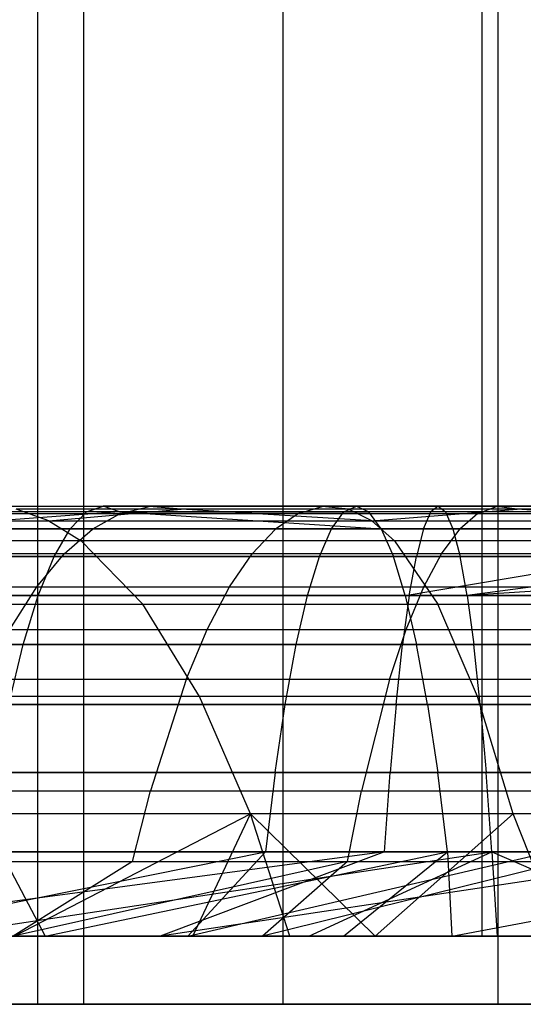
# Model space of a CAD drawing. Extents: x 0.1 to 12.1, y -6 to 6.
# Tile 144 of 181: x 9.562 to 9.796, y -0.9 to -0.442. Entities that reach past the tile are written whole.
import ezdxf

# ---------------------------------------------------------------- set-up
doc = ezdxf.new("R2010")
doc.units = 0
doc.header["$LTSCALE"] = 2.54
doc.layers.get('0').update_dxf_attribs({"linetype": 'CONTINUOUS'})

# ---------------------------------------------------------------- blocks, each defined once
blk = doc.blocks.new('DROPS_COLOR_C_STL')
at = {"color": 0}
for p, q in [((9.77674, -0.86832, 15.79797), (9.77674, 0.93168, 15.79797)), ((9.77674, -0.86832, 15.79797), (9.77674, 0.93168, 15.79797)), ((9.77674, -0.86832, 25.21842), (9.77674, 0.93168, 25.21842)), ((9.77674, -0.86832, 25.21842), (9.77674, 0.93168, 25.21842)), ((9.57013, 0.9, 37.59867), (9.57013, -0.9, 37.59867)), ((9.57013, 0.9, 37.59867), (9.57013, -0.9, 37.59867)), ((9.59162, -0.9, 27.66703), (9.59162, 0.9, 27.66703)), ((9.59162, -0.9, 27.66703), (9.59162, 0.9, 27.66703)), ((9.68421, 0.9, 37.82256), (9.68421, -0.9, 37.82256)), ((9.68421, 0.9, 37.82256), (9.68421, -0.9, 37.82256)), ((9.78401, 0.9, 38.05318), (9.78401, -0.9, 38.05318)), ((9.78401, 0.9, 38.05318), (9.78401, -0.9, 38.05318)), ((9.4833, -0.66832, 19.50279), (9.60055, -0.66832, 19.52104)), ((9.4833, -0.66832, 19.50279), (9.60055, -0.66832, 19.52104)), ((9.49965, -0.66832, 21.32237), (9.75634, -0.66832, 21.3444)), ((9.49965, -0.66832, 21.32237), (9.75634, -0.66832, 21.3444)), ((9.622, -0.66848, 17.70564), (9.54265, -0.66848, 17.6815)), ((9.622, -0.66848, 17.70564), (9.54265, -0.66848, 17.6815)), ((9.59287, -0.67094, 19.5765), (9.60055, -0.66832, 19.52104)), ((9.59287, -0.67094, 19.5765), (9.60055, -0.66832, 19.52104)), ((9.71835, -0.66832, 19.53533), (9.60055, -0.66832, 19.52104)), ((9.60823, -0.67094, 19.46558), (9.60055, -0.66832, 19.52104)), ((9.71835, -0.66832, 19.53533), (9.60055, -0.66832, 19.52104)), ((9.60823, -0.67094, 19.46558), (9.60055, -0.66832, 19.52104)), ((9.60874, -0.6717, 17.75343), (9.622, -0.66848, 17.70564)), ((9.60874, -0.6717, 17.75343), (9.622, -0.66848, 17.70564)), ((9.63693, -0.66978, 17.65185), (9.622, -0.66848, 17.70564)), ((9.63693, -0.66978, 17.65185), (9.622, -0.66848, 17.70564)), ((9.70242, -0.66848, 17.72595), (9.622, -0.66848, 17.70564)), ((9.70242, -0.66848, 17.72595), (9.622, -0.66848, 17.70564)), ((9.69149, -0.6717, 17.77432), (9.70242, -0.66848, 17.72595)), ((9.69149, -0.6717, 17.77432), (9.70242, -0.66848, 17.72595)), ((9.71473, -0.66978, 17.67149), (9.70242, -0.66848, 17.72595)), ((9.71473, -0.66978, 17.67149), (9.70242, -0.66848, 17.72595)), ((9.78341, -0.66848, 17.7423), (9.70242, -0.66848, 17.72595)), ((9.78341, -0.66848, 17.7423), (9.70242, -0.66848, 17.72595)), ((9.71256, -0.67094, 19.59101), (9.71835, -0.66832, 19.53533)), ((9.71256, -0.67094, 19.59101), (9.71835, -0.66832, 19.53533)), ((9.83675, -0.66832, 19.54565), (9.71835, -0.66832, 19.53533)), ((9.71835, -0.66832, 19.53533), (9.72414, -0.67094, 19.47964)), ((9.83675, -0.66832, 19.54565), (9.71835, -0.66832, 19.53533)), ((9.71835, -0.66832, 19.53533), (9.72414, -0.67094, 19.47964)), ((9.75634, -0.66832, 21.3444), (9.75292, -0.67094, 21.40028)), ((9.75634, -0.66832, 21.3444), (9.75292, -0.67094, 21.40028)), ((9.75634, -0.66832, 21.3444), (9.90201, -0.66832, 21.35129)), ((9.75634, -0.66832, 21.3444), (9.90201, -0.66832, 21.35129)), ((9.75634, -0.66832, 21.3444), (9.75976, -0.67094, 21.28851)), ((9.75634, -0.66832, 21.3444), (9.75976, -0.67094, 21.28851)), ((9.77482, -0.6717, 17.79114), (9.78341, -0.66848, 17.7423)), ((9.77482, -0.6717, 17.79114), (9.78341, -0.66848, 17.7423)), ((9.79309, -0.66978, 17.6873), (9.78341, -0.66848, 17.7423)), ((9.79309, -0.66978, 17.6873), (9.78341, -0.66848, 17.7423)), ((9.8651, -0.66848, 17.7547), (9.78341, -0.66848, 17.7423)), ((9.8651, -0.66848, 17.7547), (9.78341, -0.66848, 17.7423)), ((9.59287, -0.67094, 19.5765), (9.47374, -0.67094, 19.55796)), ((9.59287, -0.67094, 19.5765), (9.47374, -0.67094, 19.55796)), ((9.60823, -0.67094, 19.46558), (9.49285, -0.67094, 19.44763)), ((9.60823, -0.67094, 19.46558), (9.49285, -0.67094, 19.44763)), ((9.75292, -0.67094, 21.40028), (9.49352, -0.67094, 21.37802)), ((9.75292, -0.67094, 21.40028), (9.49352, -0.67094, 21.37802)), ((9.60823, -0.67094, 19.46558), (9.50236, -0.67882, 19.39271)), ((9.60823, -0.67094, 19.46558), (9.50236, -0.67882, 19.39271)), ((9.75976, -0.67094, 21.28851), (9.50578, -0.67094, 21.26672)), ((9.75976, -0.67094, 21.28851), (9.50578, -0.67094, 21.26672)), ((9.52709, -0.6717, 17.72858), (9.60874, -0.6717, 17.75343)), ((9.52709, -0.6717, 17.72858), (9.60874, -0.6717, 17.75343)), ((9.57541, -0.67518, 17.58235), (9.56017, -0.66978, 17.62849)), ((9.57541, -0.67518, 17.58235), (9.56017, -0.66978, 17.62849)), ((9.63693, -0.66978, 17.65185), (9.56017, -0.66978, 17.62849)), ((9.63693, -0.66978, 17.65185), (9.56017, -0.66978, 17.62849)), ((9.57541, -0.67518, 17.58235), (9.63693, -0.66978, 17.65185)), ((9.57541, -0.67518, 17.58235), (9.63693, -0.66978, 17.65185)), ((9.58523, -0.67882, 19.63171), (9.59287, -0.67094, 19.5765)), ((9.58523, -0.67882, 19.63171), (9.59287, -0.67094, 19.5765)), ((9.71256, -0.67094, 19.59101), (9.59287, -0.67094, 19.5765)), ((9.71256, -0.67094, 19.59101), (9.59287, -0.67094, 19.5765)), ((9.60874, -0.6717, 17.75343), (9.59565, -0.67896, 17.80058)), ((9.60874, -0.6717, 17.75343), (9.59565, -0.67896, 17.80058)), ((9.60823, -0.67094, 19.46558), (9.72414, -0.67094, 19.47964)), ((9.60823, -0.67094, 19.46558), (9.72414, -0.67094, 19.47964)), ((9.60823, -0.67094, 19.46558), (9.72991, -0.67882, 19.4242)), ((9.60823, -0.67094, 19.46558), (9.72991, -0.67882, 19.4242)), ((9.60874, -0.6717, 17.75343), (9.69149, -0.6717, 17.77432)), ((9.60874, -0.6717, 17.75343), (9.69149, -0.6717, 17.77432)), ((9.72545, -0.67518, 17.62409), (9.63693, -0.66978, 17.65185)), ((9.72545, -0.67518, 17.62409), (9.63693, -0.66978, 17.65185)), ((9.71473, -0.66978, 17.67149), (9.63693, -0.66978, 17.65185)), ((9.71473, -0.66978, 17.67149), (9.63693, -0.66978, 17.65185)), ((9.69149, -0.6717, 17.77432), (9.68069, -0.67896, 17.82205)), ((9.69149, -0.6717, 17.77432), (9.68069, -0.67896, 17.82205)), ((9.69149, -0.6717, 17.77432), (9.77482, -0.6717, 17.79114)), ((9.69149, -0.6717, 17.77432), (9.77482, -0.6717, 17.79114)), ((9.7068, -0.67882, 19.64645), (9.71256, -0.67094, 19.59101)), ((9.7068, -0.67882, 19.64645), (9.71256, -0.67094, 19.59101)), ((9.83285, -0.67094, 19.6015), (9.71256, -0.67094, 19.59101)), ((9.83285, -0.67094, 19.6015), (9.71256, -0.67094, 19.59101)), ((9.72545, -0.67518, 17.62409), (9.71473, -0.66978, 17.67149)), ((9.72545, -0.67518, 17.62409), (9.71473, -0.66978, 17.67149)), ((9.79309, -0.66978, 17.6873), (9.71473, -0.66978, 17.67149)), ((9.79309, -0.66978, 17.6873), (9.71473, -0.66978, 17.67149)), ((9.84064, -0.67094, 19.4898), (9.72414, -0.67094, 19.47964)), ((9.72991, -0.67882, 19.4242), (9.72414, -0.67094, 19.47964)), ((9.84064, -0.67094, 19.4898), (9.72414, -0.67094, 19.47964)), ((9.72991, -0.67882, 19.4242), (9.72414, -0.67094, 19.47964)), ((9.72545, -0.67518, 17.62409), (9.79309, -0.66978, 17.6873)), ((9.72545, -0.67518, 17.62409), (9.79309, -0.66978, 17.6873)), ((9.74951, -0.67882, 21.45592), (9.75292, -0.67094, 21.40028)), ((9.74951, -0.67882, 21.45592), (9.75292, -0.67094, 21.40028)), ((9.90013, -0.67094, 21.40725), (9.75292, -0.67094, 21.40028)), ((9.90013, -0.67094, 21.40725), (9.75292, -0.67094, 21.40028)), ((9.9039, -0.67094, 21.29533), (9.75976, -0.67094, 21.28851)), ((9.75976, -0.67094, 21.28851), (9.76317, -0.67882, 21.23288)), ((9.75976, -0.67094, 21.28851), (9.76317, -0.67882, 21.23288)), ((9.9039, -0.67094, 21.29533), (9.75976, -0.67094, 21.28851)), ((9.77482, -0.6717, 17.79114), (9.76634, -0.67896, 17.83934)), ((9.77482, -0.6717, 17.79114), (9.76634, -0.67896, 17.83934)), ((9.77482, -0.6717, 17.79114), (9.85887, -0.6717, 17.8039)), ((9.77482, -0.6717, 17.79114), (9.85887, -0.6717, 17.8039)), ((9.87822, -0.67518, 17.65109), (9.79309, -0.66978, 17.6873)), ((9.87822, -0.67518, 17.65109), (9.79309, -0.66978, 17.6873)), ((9.87211, -0.66978, 17.69931), (9.79309, -0.66978, 17.6873)), ((9.87211, -0.66978, 17.69931), (9.79309, -0.66978, 17.6873)), ((9.42914, -0.67518, 17.52601), (9.57541, -0.67518, 17.58235)), ((9.42914, -0.67518, 17.52601), (9.57541, -0.67518, 17.58235)), ((9.57541, -0.67518, 17.58235), (9.72545, -0.67518, 17.62409)), ((9.57541, -0.67518, 17.58235), (9.72545, -0.67518, 17.62409)), ((9.57541, -0.67518, 17.58235), (9.59038, -0.68445, 17.53706)), ((9.57541, -0.67518, 17.58235), (9.59038, -0.68445, 17.53706)), ((9.72545, -0.67518, 17.62409), (9.87822, -0.67518, 17.65109)), ((9.72545, -0.67518, 17.62409), (9.87822, -0.67518, 17.65109)), ((9.72545, -0.67518, 17.62409), (9.73597, -0.68445, 17.57757)), ((9.72545, -0.67518, 17.62409), (9.73597, -0.68445, 17.57757)), ((9.58523, -0.67882, 19.63171), (9.46423, -0.67882, 19.61288)), ((9.58523, -0.67882, 19.63171), (9.46423, -0.67882, 19.61288)), ((9.48741, -0.67882, 21.43343), (9.74951, -0.67882, 21.45592)), ((9.48741, -0.67882, 21.43343), (9.74951, -0.67882, 21.45592)), ((9.72991, -0.67882, 19.4242), (9.50236, -0.67882, 19.39271)), ((9.72991, -0.67882, 19.4242), (9.50236, -0.67882, 19.39271)), ((9.59565, -0.67896, 17.80058), (9.51173, -0.67896, 17.77504)), ((9.59565, -0.67896, 17.80058), (9.51173, -0.67896, 17.77504)), ((9.51189, -0.67882, 21.21131), (9.76317, -0.67882, 21.23288)), ((9.51189, -0.67882, 21.21131), (9.76317, -0.67882, 21.23288)), ((9.57779, -0.69175, 19.68548), (9.58523, -0.67882, 19.63171)), ((9.57779, -0.69175, 19.68548), (9.58523, -0.67882, 19.63171)), ((9.58253, -0.69049, 17.84787), (9.59565, -0.67896, 17.80058)), ((9.58253, -0.69049, 17.84787), (9.59565, -0.67896, 17.80058)), ((9.7068, -0.67882, 19.64645), (9.58523, -0.67882, 19.63171)), ((9.7068, -0.67882, 19.64645), (9.58523, -0.67882, 19.63171)), ((9.68069, -0.67896, 17.82205), (9.59565, -0.67896, 17.80058)), ((9.68069, -0.67896, 17.82205), (9.59565, -0.67896, 17.80058)), ((9.66987, -0.69049, 17.86992), (9.68069, -0.67896, 17.82205)), ((9.66987, -0.69049, 17.86992), (9.68069, -0.67896, 17.82205)), ((9.76634, -0.67896, 17.83934), (9.68069, -0.67896, 17.82205)), ((9.76634, -0.67896, 17.83934), (9.68069, -0.67896, 17.82205)), ((9.70118, -0.69175, 19.70045), (9.7068, -0.67882, 19.64645)), ((9.70118, -0.69175, 19.70045), (9.7068, -0.67882, 19.64645)), ((9.82897, -0.67882, 19.6571), (9.7068, -0.67882, 19.64645)), ((9.82897, -0.67882, 19.6571), (9.7068, -0.67882, 19.64645)), ((9.72991, -0.67882, 19.4242), (9.84452, -0.67882, 19.43419)), ((9.72991, -0.67882, 19.4242), (9.73552, -0.69175, 19.37021)), ((9.72991, -0.67882, 19.4242), (9.84452, -0.67882, 19.43419)), ((9.72991, -0.67882, 19.4242), (9.73552, -0.69175, 19.37021)), ((9.74951, -0.67882, 21.45592), (9.74619, -0.69175, 21.51011)), ((9.74951, -0.67882, 21.45592), (9.74619, -0.69175, 21.51011)), ((9.74951, -0.67882, 21.45592), (9.89825, -0.67882, 21.46296)), ((9.74951, -0.67882, 21.45592), (9.89825, -0.67882, 21.46296)), ((9.75784, -0.69049, 17.88767), (9.76634, -0.67896, 17.83934)), ((9.75784, -0.69049, 17.88767), (9.76634, -0.67896, 17.83934)), ((9.76317, -0.67882, 21.23288), (9.90577, -0.67882, 21.23962)), ((9.76317, -0.67882, 21.23288), (9.90577, -0.67882, 21.23962)), ((9.76317, -0.67882, 21.23288), (9.76649, -0.69175, 21.17869)), ((9.76317, -0.67882, 21.23288), (9.76649, -0.69175, 21.17869)), ((9.85272, -0.67896, 17.85246), (9.76634, -0.67896, 17.83934)), ((9.85272, -0.67896, 17.85246), (9.76634, -0.67896, 17.83934)), ((9.59038, -0.68445, 17.53706), (9.44844, -0.68445, 17.48239)), ((9.59038, -0.68445, 17.53706), (9.44844, -0.68445, 17.48239)), ((9.73597, -0.68445, 17.57757), (9.59038, -0.68445, 17.53706)), ((9.59038, -0.68445, 17.53706), (9.61903, -0.71395, 17.45036)), ((9.59038, -0.68445, 17.53706), (9.61903, -0.71395, 17.45036)), ((9.73597, -0.68445, 17.57757), (9.59038, -0.68445, 17.53706)), ((9.88421, -0.68445, 17.60377), (9.73597, -0.68445, 17.57757)), ((9.73597, -0.68445, 17.57757), (9.75611, -0.71395, 17.48849)), ((9.73597, -0.68445, 17.57757), (9.75611, -0.71395, 17.48849)), ((9.88421, -0.68445, 17.60377), (9.73597, -0.68445, 17.57757)), ((9.58253, -0.69049, 17.84787), (9.49634, -0.69049, 17.82164)), ((9.58253, -0.69049, 17.84787), (9.49634, -0.69049, 17.82164)), ((9.56985, -0.70589, 17.89353), (9.58253, -0.69049, 17.84787)), ((9.56985, -0.70589, 17.89353), (9.58253, -0.69049, 17.84787)), ((9.66987, -0.69049, 17.86992), (9.58253, -0.69049, 17.84787)), ((9.66987, -0.69049, 17.86992), (9.58253, -0.69049, 17.84787)), ((9.65942, -0.70589, 17.91615), (9.66987, -0.69049, 17.86992)), ((9.65942, -0.70589, 17.91615), (9.66987, -0.69049, 17.86992)), ((9.75784, -0.69049, 17.88767), (9.66987, -0.69049, 17.86992)), ((9.75784, -0.69049, 17.88767), (9.66987, -0.69049, 17.86992)), ((9.74962, -0.70589, 17.93436), (9.75784, -0.69049, 17.88767)), ((9.74962, -0.70589, 17.93436), (9.75784, -0.69049, 17.88767)), ((9.84656, -0.69049, 17.90115), (9.75784, -0.69049, 17.88767)), ((9.84656, -0.69049, 17.90115), (9.75784, -0.69049, 17.88767)), ((9.57779, -0.69175, 19.68548), (9.45497, -0.69175, 19.66637)), ((9.57779, -0.69175, 19.68548), (9.45497, -0.69175, 19.66637)), ((9.74619, -0.69175, 21.51011), (9.48146, -0.69175, 21.48739)), ((9.74619, -0.69175, 21.51011), (9.48146, -0.69175, 21.48739)), ((9.51162, -0.69175, 19.33922), (9.73552, -0.69175, 19.37021)), ((9.51162, -0.69175, 19.33922), (9.73552, -0.69175, 19.37021)), ((9.76649, -0.69175, 21.17869), (9.51784, -0.69175, 21.15735)), ((9.76649, -0.69175, 21.17869), (9.51784, -0.69175, 21.15735)), ((9.57045, -0.70994, 19.73851), (9.57779, -0.69175, 19.68548)), ((9.57045, -0.70994, 19.73851), (9.57779, -0.69175, 19.68548)), ((9.70118, -0.69175, 19.70045), (9.57779, -0.69175, 19.68548)), ((9.70118, -0.69175, 19.70045), (9.57779, -0.69175, 19.68548)), ((9.69564, -0.70994, 19.7537), (9.70118, -0.69175, 19.70045)), ((9.69564, -0.70994, 19.7537), (9.70118, -0.69175, 19.70045)), ((9.82519, -0.69175, 19.71126), (9.70118, -0.69175, 19.70045)), ((9.82519, -0.69175, 19.71126), (9.70118, -0.69175, 19.70045)), ((9.73552, -0.69175, 19.37021), (9.8483, -0.69175, 19.38004)), ((9.74106, -0.70994, 19.31696), (9.73552, -0.69175, 19.37021)), ((9.74106, -0.70994, 19.31696), (9.73552, -0.69175, 19.37021)), ((9.73552, -0.69175, 19.37021), (9.8483, -0.69175, 19.38004)), ((9.74106, -0.70994, 19.31696), (9.8483, -0.69175, 19.38004)), ((9.74106, -0.70994, 19.31696), (9.8483, -0.69175, 19.38004)), ((9.74292, -0.70994, 21.56355), (9.74619, -0.69175, 21.51011)), ((9.74292, -0.70994, 21.56355), (9.74619, -0.69175, 21.51011)), ((9.89643, -0.69175, 21.51721), (9.74619, -0.69175, 21.51011)), ((9.89643, -0.69175, 21.51721), (9.74619, -0.69175, 21.51011)), ((9.76976, -0.70994, 21.12525), (9.76649, -0.69175, 21.17869)), ((9.9076, -0.69175, 21.18537), (9.76649, -0.69175, 21.17869)), ((9.76976, -0.70994, 21.12525), (9.76649, -0.69175, 21.17869)), ((9.9076, -0.69175, 21.18537), (9.76649, -0.69175, 21.17869)), ((10.04884, -0.69175, 21.18814), (9.76976, -0.70994, 21.12525)), ((10.04884, -0.69175, 21.18814), (9.76976, -0.70994, 21.12525)), ((9.9076, -0.69175, 21.18537), (9.76976, -0.70994, 21.12525)), ((9.9076, -0.69175, 21.18537), (9.76976, -0.70994, 21.12525)), ((9.48147, -0.70589, 17.86664), (9.56985, -0.70589, 17.89353)), ((9.48147, -0.70589, 17.86664), (9.56985, -0.70589, 17.89353)), ((9.55725, -0.72572, 17.93891), (9.56985, -0.70589, 17.89353)), ((9.55725, -0.72572, 17.93891), (9.56985, -0.70589, 17.89353)), ((9.56985, -0.70589, 17.89353), (9.65942, -0.70589, 17.91615)), ((9.56985, -0.70589, 17.89353), (9.65942, -0.70589, 17.91615)), ((9.64903, -0.72572, 17.96209), (9.65942, -0.70589, 17.91615)), ((9.64903, -0.72572, 17.96209), (9.65942, -0.70589, 17.91615)), ((9.65942, -0.70589, 17.91615), (9.74962, -0.70589, 17.93436)), ((9.65942, -0.70589, 17.91615), (9.74962, -0.70589, 17.93436)), ((9.74146, -0.72572, 17.98074), (9.74962, -0.70589, 17.93436)), ((9.74146, -0.72572, 17.98074), (9.74962, -0.70589, 17.93436)), ((9.74962, -0.70589, 17.93436), (9.84061, -0.70589, 17.94817)), ((9.74962, -0.70589, 17.93436), (9.84061, -0.70589, 17.94817)), ((9.57045, -0.70994, 19.73851), (9.44584, -0.70994, 19.71912)), ((9.57045, -0.70994, 19.73851), (9.44584, -0.70994, 19.71912)), ((9.47559, -0.70994, 21.54061), (9.74292, -0.70994, 21.56355)), ((9.47559, -0.70994, 21.54061), (9.74292, -0.70994, 21.56355)), ((9.48539, -0.71395, 17.39888), (9.61903, -0.71395, 17.45036)), ((9.48539, -0.71395, 17.39888), (9.61903, -0.71395, 17.45036)), ((9.74106, -0.70994, 19.31696), (9.52075, -0.70994, 19.28647)), ((9.74106, -0.70994, 19.31696), (9.52075, -0.70994, 19.28647)), ((9.52371, -0.70994, 21.10414), (9.76976, -0.70994, 21.12525)), ((9.52371, -0.70994, 21.10414), (9.76976, -0.70994, 21.12525)), ((9.5635, -0.73264, 19.78874), (9.57045, -0.70994, 19.73851)), ((9.5635, -0.73264, 19.78874), (9.57045, -0.70994, 19.73851)), ((9.69564, -0.70994, 19.7537), (9.57045, -0.70994, 19.73851)), ((9.69564, -0.70994, 19.7537), (9.57045, -0.70994, 19.73851)), ((9.61903, -0.71395, 17.45036), (9.75611, -0.71395, 17.48849)), ((9.64543, -0.75683, 17.37046), (9.61903, -0.71395, 17.45036)), ((9.64543, -0.75683, 17.37046), (9.61903, -0.71395, 17.45036)), ((9.61903, -0.71395, 17.45036), (9.75611, -0.71395, 17.48849)), ((9.6904, -0.73264, 19.80413), (9.69564, -0.70994, 19.7537)), ((9.6904, -0.73264, 19.80413), (9.69564, -0.70994, 19.7537)), ((9.82146, -0.70994, 19.76467), (9.69564, -0.70994, 19.7537)), ((9.82146, -0.70994, 19.76467), (9.69564, -0.70994, 19.7537)), ((9.74292, -0.70994, 21.56355), (9.73982, -0.73264, 21.61416)), ((9.74292, -0.70994, 21.56355), (9.73982, -0.73264, 21.61416)), ((9.74106, -0.70994, 19.31696), (9.74631, -0.73264, 19.26653)), ((9.96326, -0.70994, 19.33255), (9.74106, -0.70994, 19.31696)), ((9.74106, -0.70994, 19.31696), (9.74631, -0.73264, 19.26653)), ((9.96326, -0.70994, 19.33255), (9.74106, -0.70994, 19.31696)), ((9.74292, -0.70994, 21.56355), (9.89463, -0.70994, 21.57072)), ((9.74292, -0.70994, 21.56355), (9.89463, -0.70994, 21.57072)), ((9.75611, -0.71395, 17.48849), (9.89568, -0.71395, 17.51316)), ((9.77467, -0.75683, 17.40642), (9.75611, -0.71395, 17.48849)), ((9.77467, -0.75683, 17.40642), (9.75611, -0.71395, 17.48849)), ((9.75611, -0.71395, 17.48849), (9.89568, -0.71395, 17.51316)), ((9.76976, -0.70994, 21.12525), (10.04917, -0.70994, 21.1346)), ((9.76976, -0.70994, 21.12525), (10.04917, -0.70994, 21.1346)), ((9.76976, -0.70994, 21.12525), (9.77286, -0.73264, 21.07464)), ((9.76976, -0.70994, 21.12525), (9.77286, -0.73264, 21.07464)), ((9.55725, -0.72572, 17.93891), (9.64903, -0.72572, 17.96209)), ((9.55725, -0.72572, 17.93891), (9.64903, -0.72572, 17.96209)), ((9.63924, -0.74899, 18.0054), (9.64903, -0.72572, 17.96209)), ((9.63924, -0.74899, 18.0054), (9.64903, -0.72572, 17.96209)), ((9.64903, -0.72572, 17.96209), (9.74146, -0.72572, 17.98074)), ((9.64903, -0.72572, 17.96209), (9.74146, -0.72572, 17.98074)), ((9.73377, -0.74899, 18.02448), (9.74146, -0.72572, 17.98074)), ((9.73377, -0.74899, 18.02448), (9.74146, -0.72572, 17.98074)), ((9.74146, -0.72572, 17.98074), (9.83469, -0.72572, 17.9949)), ((9.74146, -0.72572, 17.98074), (9.83469, -0.72572, 17.9949)), ((9.5635, -0.73264, 19.78874), (9.43719, -0.73264, 19.76908)), ((9.5635, -0.73264, 19.78874), (9.43719, -0.73264, 19.76908)), ((9.73982, -0.73264, 21.61416), (9.47004, -0.73264, 21.59101)), ((9.73982, -0.73264, 21.61416), (9.47004, -0.73264, 21.59101)), ((9.77286, -0.73264, 21.07464), (9.52926, -0.73264, 21.05374)), ((9.77286, -0.73264, 21.07464), (9.52926, -0.73264, 21.05374)), ((9.5294, -0.73264, 19.23651), (9.74631, -0.73264, 19.26653)), ((9.5294, -0.73264, 19.23651), (9.74631, -0.73264, 19.26653)), ((9.55672, -0.7606, 19.83771), (9.5635, -0.73264, 19.78874)), ((9.55672, -0.7606, 19.83771), (9.5635, -0.73264, 19.78874)), ((9.6904, -0.73264, 19.80413), (9.5635, -0.73264, 19.78874)), ((9.6904, -0.73264, 19.80413), (9.5635, -0.73264, 19.78874)), ((9.68528, -0.7606, 19.85331), (9.6904, -0.73264, 19.80413)), ((9.68528, -0.7606, 19.85331), (9.6904, -0.73264, 19.80413)), ((9.81793, -0.73264, 19.81525), (9.6904, -0.73264, 19.80413)), ((9.81793, -0.73264, 19.81525), (9.6904, -0.73264, 19.80413)), ((9.73679, -0.7606, 21.66351), (9.73982, -0.73264, 21.61416)), ((9.73679, -0.7606, 21.66351), (9.73982, -0.73264, 21.61416)), ((9.89292, -0.73264, 21.6214), (9.73982, -0.73264, 21.61416)), ((9.89292, -0.73264, 21.6214), (9.73982, -0.73264, 21.61416)), ((9.74631, -0.73264, 19.26653), (9.96507, -0.73264, 19.28188)), ((9.75142, -0.7606, 19.21735), (9.74631, -0.73264, 19.26653)), ((9.74631, -0.73264, 19.26653), (9.96507, -0.73264, 19.28188)), ((9.75142, -0.7606, 19.21735), (9.74631, -0.73264, 19.26653)), ((9.77589, -0.7606, 21.02528), (9.77286, -0.73264, 21.07464)), ((10.04948, -0.73264, 21.08389), (9.77286, -0.73264, 21.07464)), ((9.77589, -0.7606, 21.02528), (9.77286, -0.73264, 21.07464)), ((10.04948, -0.73264, 21.08389), (9.77286, -0.73264, 21.07464)), ((9.63924, -0.74899, 18.0054), (9.54538, -0.74899, 17.9817)), ((9.63924, -0.74899, 18.0054), (9.54538, -0.74899, 17.9817)), ((9.63924, -0.74899, 18.0054), (9.6226, -0.80073, 18.07902)), ((9.63924, -0.74899, 18.0054), (9.6226, -0.80073, 18.07902)), ((9.73377, -0.74899, 18.02448), (9.63924, -0.74899, 18.0054)), ((9.73377, -0.74899, 18.02448), (9.63924, -0.74899, 18.0054)), ((9.73377, -0.74899, 18.02448), (9.72069, -0.80073, 18.09882)), ((9.73377, -0.74899, 18.02448), (9.72069, -0.80073, 18.09882)), ((9.82911, -0.74899, 18.03896), (9.73377, -0.74899, 18.02448)), ((9.82911, -0.74899, 18.03896), (9.73377, -0.74899, 18.02448)), ((9.64543, -0.75683, 17.37046), (9.51944, -0.75683, 17.32194)), ((9.64543, -0.75683, 17.37046), (9.51944, -0.75683, 17.32194)), ((9.66904, -0.81143, 17.29901), (9.64543, -0.75683, 17.37046)), ((9.66904, -0.81143, 17.29901), (9.64543, -0.75683, 17.37046)), ((9.77467, -0.75683, 17.40642), (9.64543, -0.75683, 17.37046)), ((9.77467, -0.75683, 17.40642), (9.64543, -0.75683, 17.37046)), ((9.79126, -0.81143, 17.33302), (9.77467, -0.75683, 17.40642)), ((9.79126, -0.81143, 17.33302), (9.77467, -0.75683, 17.40642)), ((9.90625, -0.75683, 17.42967), (9.77467, -0.75683, 17.40642)), ((9.90625, -0.75683, 17.42967), (9.77467, -0.75683, 17.40642)), ((9.46462, -0.7606, 21.64016), (9.73679, -0.7606, 21.66351)), ((9.46462, -0.7606, 21.64016), (9.73679, -0.7606, 21.66351)), ((9.53468, -0.7606, 21.00459), (9.77589, -0.7606, 21.02528)), ((9.53468, -0.7606, 21.00459), (9.77589, -0.7606, 21.02528)), ((9.75142, -0.7606, 19.21735), (9.53784, -0.7606, 19.18779)), ((9.75142, -0.7606, 19.21735), (9.53784, -0.7606, 19.18779)), ((9.68528, -0.7606, 19.85331), (9.55672, -0.7606, 19.83771)), ((9.68528, -0.7606, 19.85331), (9.55672, -0.7606, 19.83771)), ((9.68059, -0.79219, 19.89845), (9.68528, -0.7606, 19.85331)), ((9.68059, -0.79219, 19.89845), (9.68528, -0.7606, 19.85331)), ((9.81449, -0.7606, 19.86457), (9.68528, -0.7606, 19.85331)), ((9.81449, -0.7606, 19.86457), (9.68528, -0.7606, 19.85331)), ((9.73679, -0.7606, 21.66351), (9.73402, -0.79219, 21.70881)), ((9.73679, -0.7606, 21.66351), (9.73402, -0.79219, 21.70881)), ((9.73679, -0.7606, 21.66351), (9.89126, -0.7606, 21.67082)), ((9.73679, -0.7606, 21.66351), (9.89126, -0.7606, 21.67082)), ((9.96683, -0.7606, 19.23246), (9.75142, -0.7606, 19.21735)), ((9.75142, -0.7606, 19.21735), (9.75612, -0.79219, 19.17221)), ((9.75142, -0.7606, 19.21735), (9.75612, -0.79219, 19.17221)), ((9.96683, -0.7606, 19.23246), (9.75142, -0.7606, 19.21735)), ((9.77589, -0.7606, 21.02528), (10.04979, -0.7606, 21.03445)), ((9.77589, -0.7606, 21.02528), (10.04979, -0.7606, 21.03445)), ((9.77589, -0.7606, 21.02528), (9.77866, -0.79219, 20.97998)), ((9.77589, -0.7606, 21.02528), (9.77866, -0.79219, 20.97998)), ((9.73402, -0.79219, 21.70881), (9.45965, -0.79219, 21.68527)), ((9.73402, -0.79219, 21.70881), (9.45965, -0.79219, 21.68527)), ((9.77866, -0.79219, 20.97998), (9.53965, -0.79219, 20.95947)), ((9.77866, -0.79219, 20.97998), (9.53965, -0.79219, 20.95947)), ((9.54558, -0.79219, 19.14307), (9.75612, -0.79219, 19.17221)), ((9.54558, -0.79219, 19.14307), (9.75612, -0.79219, 19.17221)), ((9.68059, -0.79219, 19.89845), (9.5505, -0.79219, 19.88267)), ((9.68059, -0.79219, 19.89845), (9.5505, -0.79219, 19.88267)), ((9.68059, -0.79219, 19.89845), (9.67608, -0.82903, 19.9418)), ((9.68059, -0.79219, 19.89845), (9.67608, -0.82903, 19.9418)), ((9.68059, -0.79219, 19.89845), (9.81133, -0.79219, 19.90984)), ((9.68059, -0.79219, 19.89845), (9.81133, -0.79219, 19.90984)), ((9.73135, -0.82903, 21.75232), (9.73402, -0.79219, 21.70881)), ((9.73135, -0.82903, 21.75232), (9.73402, -0.79219, 21.70881)), ((9.88973, -0.79219, 21.71618), (9.73402, -0.79219, 21.70881)), ((9.88973, -0.79219, 21.71618), (9.73402, -0.79219, 21.70881)), ((9.75612, -0.79219, 19.17221), (9.96845, -0.79219, 19.18711)), ((9.76062, -0.82903, 19.12885), (9.75612, -0.79219, 19.17221)), ((9.75612, -0.79219, 19.17221), (9.96845, -0.79219, 19.18711)), ((9.76062, -0.82903, 19.12885), (9.75612, -0.79219, 19.17221)), ((9.78133, -0.82903, 20.93647), (9.77866, -0.79219, 20.97998)), ((10.05006, -0.79219, 20.98907), (9.77866, -0.79219, 20.97998)), ((9.78133, -0.82903, 20.93647), (9.77866, -0.79219, 20.97998)), ((10.05006, -0.79219, 20.98907), (9.77866, -0.79219, 20.97998)), ((9.52519, -0.80073, 18.05443), (9.6226, -0.80073, 18.07902)), ((9.52519, -0.80073, 18.05443), (9.6226, -0.80073, 18.07902)), ((9.61431, -0.83362, 18.11568), (9.6226, -0.80073, 18.07902)), ((9.61431, -0.83362, 18.11568), (9.6226, -0.80073, 18.07902)), ((9.6226, -0.80073, 18.07902), (9.72069, -0.80073, 18.09882)), ((9.6226, -0.80073, 18.07902), (9.72069, -0.80073, 18.09882)), ((9.71418, -0.83362, 18.13583), (9.72069, -0.80073, 18.09882)), ((9.71418, -0.83362, 18.13583), (9.72069, -0.80073, 18.09882)), ((9.72069, -0.80073, 18.09882), (9.81963, -0.80073, 18.11385)), ((9.72069, -0.80073, 18.09882), (9.81963, -0.80073, 18.11385)), ((9.66904, -0.81143, 17.29901), (9.54989, -0.81143, 17.25312)), ((9.66904, -0.81143, 17.29901), (9.54989, -0.81143, 17.25312)), ((9.55928, -0.86832, 17.19344), (9.66904, -0.81143, 17.29901)), ((9.55928, -0.86832, 17.19344), (9.66904, -0.81143, 17.29901)), ((9.64225, -0.86832, 17.2278), (9.66904, -0.81143, 17.29901)), ((9.64225, -0.86832, 17.2278), (9.66904, -0.81143, 17.29901)), ((9.68733, -0.86832, 17.24366), (9.66904, -0.81143, 17.29901)), ((9.68733, -0.86832, 17.24366), (9.66904, -0.81143, 17.29901)), ((9.72706, -0.86832, 17.25608), (9.66904, -0.81143, 17.29901)), ((9.72706, -0.86832, 17.25608), (9.66904, -0.81143, 17.29901)), ((9.79126, -0.81143, 17.33302), (9.66904, -0.81143, 17.29901)), ((9.79126, -0.81143, 17.33302), (9.66904, -0.81143, 17.29901)), ((9.72706, -0.86832, 17.25608), (9.79126, -0.81143, 17.33302)), ((9.72706, -0.86832, 17.25608), (9.79126, -0.81143, 17.33302)), ((9.81357, -0.86832, 17.27827), (9.79126, -0.81143, 17.33302)), ((9.81357, -0.86832, 17.27827), (9.79126, -0.81143, 17.33302)), ((9.9157, -0.81143, 17.35501), (9.79126, -0.81143, 17.33302)), ((9.9157, -0.81143, 17.35501), (9.79126, -0.81143, 17.33302)), ((9.73135, -0.82903, 21.75232), (9.43719, -0.86832, 21.76539)), ((9.73135, -0.82903, 21.75232), (9.43719, -0.86832, 21.76539)), ((9.45487, -0.82903, 21.7286), (9.73135, -0.82903, 21.75232)), ((9.45487, -0.82903, 21.7286), (9.73135, -0.82903, 21.75232)), ((9.48185, -0.86832, 19.95563), (9.67608, -0.82903, 19.9418)), ((9.48185, -0.86832, 19.95563), (9.67608, -0.82903, 19.9418)), ((9.52131, -0.86832, 20.87475), (9.78133, -0.82903, 20.93647)), ((9.52131, -0.86832, 20.87475), (9.78133, -0.82903, 20.93647)), ((9.54443, -0.82903, 20.91615), (9.78133, -0.82903, 20.93647)), ((9.54443, -0.82903, 20.91615), (9.78133, -0.82903, 20.93647)), ((9.54452, -0.82903, 19.92585), (9.67608, -0.82903, 19.9418)), ((9.54452, -0.82903, 19.92585), (9.67608, -0.82903, 19.9418)), ((9.55301, -0.82903, 19.10012), (9.57373, -0.86832, 19.06458)), ((9.76062, -0.82903, 19.12885), (9.55301, -0.82903, 19.10012)), ((9.55301, -0.82903, 19.10012), (9.57373, -0.86832, 19.06458)), ((9.76062, -0.82903, 19.12885), (9.55301, -0.82903, 19.10012)), ((9.57373, -0.86832, 19.06458), (9.76062, -0.82903, 19.12885)), ((9.57373, -0.86832, 19.06458), (9.76062, -0.82903, 19.12885)), ((9.73135, -0.82903, 21.75232), (9.62709, -0.86832, 21.78362)), ((9.73135, -0.82903, 21.75232), (9.62709, -0.86832, 21.78362)), ((9.88826, -0.82903, 21.75975), (9.62709, -0.86832, 21.78362)), ((9.88826, -0.82903, 21.75975), (9.62709, -0.86832, 21.78362)), ((9.67608, -0.82903, 19.9418), (9.63992, -0.86832, 19.97663)), ((9.63992, -0.86832, 19.97663), (9.8083, -0.82903, 19.95333)), ((9.63992, -0.86832, 19.97663), (9.8083, -0.82903, 19.95333)), ((9.67608, -0.82903, 19.9418), (9.63992, -0.86832, 19.97663)), ((9.67608, -0.82903, 19.9418), (9.8083, -0.82903, 19.95333)), ((9.67608, -0.82903, 19.9418), (9.8083, -0.82903, 19.95333)), ((9.69624, -0.86832, 20.89187), (9.78133, -0.82903, 20.93647)), ((9.69624, -0.86832, 20.89187), (9.78133, -0.82903, 20.93647)), ((9.71232, -0.86832, 19.08464), (9.76062, -0.82903, 19.12885)), ((9.71232, -0.86832, 19.08464), (9.76062, -0.82903, 19.12885)), ((9.73135, -0.82903, 21.75232), (9.88826, -0.82903, 21.75975)), ((9.73135, -0.82903, 21.75232), (9.88826, -0.82903, 21.75975)), ((9.76062, -0.82903, 19.12885), (9.76265, -0.86832, 19.09034)), ((9.97001, -0.82903, 19.14355), (9.76062, -0.82903, 19.12885)), ((9.76062, -0.82903, 19.12885), (9.76265, -0.86832, 19.09034)), ((9.97001, -0.82903, 19.14355), (9.76062, -0.82903, 19.12885)), ((9.76265, -0.86832, 19.09034), (9.97001, -0.82903, 19.14355)), ((9.76265, -0.86832, 19.09034), (9.97001, -0.82903, 19.14355)), ((9.78133, -0.82903, 20.93647), (10.05033, -0.82903, 20.94547)), ((9.78133, -0.82903, 20.93647), (10.05033, -0.82903, 20.94547)), ((9.78133, -0.82903, 20.93647), (9.87148, -0.86832, 20.90259)), ((9.78133, -0.82903, 20.93647), (9.87148, -0.86832, 20.90259)), ((9.78133, -0.82903, 20.93647), (9.78368, -0.86832, 20.89802)), ((9.78133, -0.82903, 20.93647), (9.78368, -0.86832, 20.89802)), ((9.51514, -0.83362, 18.09064), (9.61431, -0.83362, 18.11568)), ((9.51514, -0.83362, 18.09064), (9.61431, -0.83362, 18.11568)), ((9.61431, -0.83362, 18.11568), (9.55886, -0.86832, 18.13701)), ((9.61431, -0.83362, 18.11568), (9.55886, -0.86832, 18.13701)), ((9.71418, -0.83362, 18.13583), (9.55886, -0.86832, 18.13701)), ((9.71418, -0.83362, 18.13583), (9.55886, -0.86832, 18.13701)), ((9.61431, -0.83362, 18.11568), (9.71418, -0.83362, 18.13583)), ((9.61431, -0.83362, 18.11568), (9.71418, -0.83362, 18.13583)), ((9.71418, -0.83362, 18.13583), (9.67463, -0.86832, 18.16273)), ((9.71418, -0.83362, 18.13583), (9.67463, -0.86832, 18.16273)), ((9.81491, -0.83362, 18.15113), (9.67463, -0.86832, 18.16273)), ((9.81491, -0.83362, 18.15113), (9.67463, -0.86832, 18.16273)), ((9.71418, -0.83362, 18.13583), (9.81491, -0.83362, 18.15113)), ((9.71418, -0.83362, 18.13583), (9.81491, -0.83362, 18.15113)), ((9.42717, -0.86832, 15.54206), (9.77674, -0.86832, 15.79797)), ((9.42717, -0.86832, 15.54206), (9.77674, -0.86832, 15.79797)), ((9.42717, -0.86832, 25.47433), (9.77674, -0.86832, 25.21842)), ((9.42717, -0.86832, 25.47433), (9.77674, -0.86832, 25.21842)), ((9.43719, -0.86832, 21.76539), (9.62709, -0.86832, 21.78362)), ((9.43719, -0.86832, 21.76539), (9.62709, -0.86832, 21.78362)), ((9.48185, -0.86832, 19.95563), (9.63992, -0.86832, 19.97663)), ((9.48185, -0.86832, 19.95563), (9.63992, -0.86832, 19.97663)), ((9.69624, -0.86832, 20.89187), (9.52131, -0.86832, 20.87475)), ((9.69624, -0.86832, 20.89187), (9.52131, -0.86832, 20.87475)), ((9.55886, -0.86832, 18.13701), (9.67463, -0.86832, 18.16273)), ((9.55886, -0.86832, 18.13701), (9.67463, -0.86832, 18.16273)), ((9.64225, -0.86832, 17.2278), (9.55928, -0.86832, 17.19344)), ((9.64225, -0.86832, 17.2278), (9.55928, -0.86832, 17.19344)), ((9.57373, -0.86832, 19.06458), (9.55959, -0.86832, 19.06216)), ((9.57373, -0.86832, 19.06458), (9.55959, -0.86832, 19.06216)), ((9.71232, -0.86832, 19.08464), (9.57373, -0.86832, 19.06458)), ((9.71232, -0.86832, 19.08464), (9.57373, -0.86832, 19.06458)), ((9.62709, -0.86832, 21.78362), (9.81725, -0.86832, 21.79549)), ((9.62709, -0.86832, 21.78362), (9.81725, -0.86832, 21.79549)), ((9.63992, -0.86832, 19.97663), (9.79963, -0.86832, 19.99133)), ((9.63992, -0.86832, 19.97663), (9.79963, -0.86832, 19.99133)), ((9.68733, -0.86832, 17.24366), (9.64225, -0.86832, 17.2278)), ((9.68733, -0.86832, 17.24366), (9.64225, -0.86832, 17.2278)), ((9.67463, -0.86832, 18.16273), (9.79872, -0.86832, 18.18296)), ((9.67463, -0.86832, 18.16273), (9.79872, -0.86832, 18.18296)), ((9.72706, -0.86832, 17.25608), (9.68733, -0.86832, 17.24366)), ((9.72706, -0.86832, 17.25608), (9.68733, -0.86832, 17.24366)), ((9.78368, -0.86832, 20.89802), (9.69624, -0.86832, 20.89187)), ((9.78368, -0.86832, 20.89802), (9.69624, -0.86832, 20.89187)), ((9.76265, -0.86832, 19.09034), (9.71232, -0.86832, 19.08464)), ((9.76265, -0.86832, 19.09034), (9.71232, -0.86832, 19.08464)), ((9.81357, -0.86832, 17.27827), (9.72706, -0.86832, 17.25608)), ((9.81357, -0.86832, 17.27827), (9.72706, -0.86832, 17.25608)), ((9.90333, -0.86832, 19.10182), (9.76265, -0.86832, 19.09034)), ((9.90333, -0.86832, 19.10182), (9.76265, -0.86832, 19.09034)), ((9.77674, -0.86832, 15.79797), (10.10693, -0.86832, 16.07844)), ((9.77674, -0.86832, 15.79797), (10.10693, -0.86832, 16.07844)), ((9.77674, -0.86832, 25.21842), (10.10693, -0.86832, 24.93795)), ((9.77674, -0.86832, 25.21842), (10.10693, -0.86832, 24.93795)), ((9.87148, -0.86832, 20.90259), (9.78368, -0.86832, 20.89802)), ((9.87148, -0.86832, 20.90259), (9.78368, -0.86832, 20.89802)), ((10.06491, -0.9, 39.52568), (9.21212, -0.9, 39.52568)), ((10.06491, -0.9, 39.52568), (9.21212, -0.9, 39.52568)), ((10.11769, -0.9, 32.52113), (9.21212, -0.9, 32.52113)), ((10.11769, -0.9, 32.52113), (9.21212, -0.9, 32.52113)), ((9.27987, -0.9, 27.45516), (9.59162, -0.9, 27.66703)), ((9.27987, -0.9, 27.45516), (9.59162, -0.9, 27.66703)), ((9.44222, -0.9, 37.38237), (9.57013, -0.9, 37.59867)), ((9.44222, -0.9, 37.38237), (9.57013, -0.9, 37.59867)), ((9.57013, -0.9, 37.59867), (9.68421, -0.9, 37.82256)), ((9.57013, -0.9, 37.59867), (9.68421, -0.9, 37.82256)), ((9.59162, -0.9, 27.66703), (9.88945, -0.9, 27.89805)), ((9.59162, -0.9, 27.66703), (9.88945, -0.9, 27.89805)), ((9.68421, -0.9, 37.82256), (9.78401, -0.9, 38.05318)), ((9.68421, -0.9, 37.82256), (9.78401, -0.9, 38.05318)), ((9.78401, -0.9, 38.05318), (9.86913, -0.9, 38.28961)), ((9.78401, -0.9, 38.05318), (9.86913, -0.9, 38.28961))]:
    blk.add_line(p, q, dxfattribs=at)

msp = doc.modelspace()

# ---------------------------------------------------------------- block references
at = {"color": 0}
msp.add_blockref('DROPS_COLOR_C_STL', (0, 0), dxfattribs=at)

doc.saveas('drawing.dxf')
